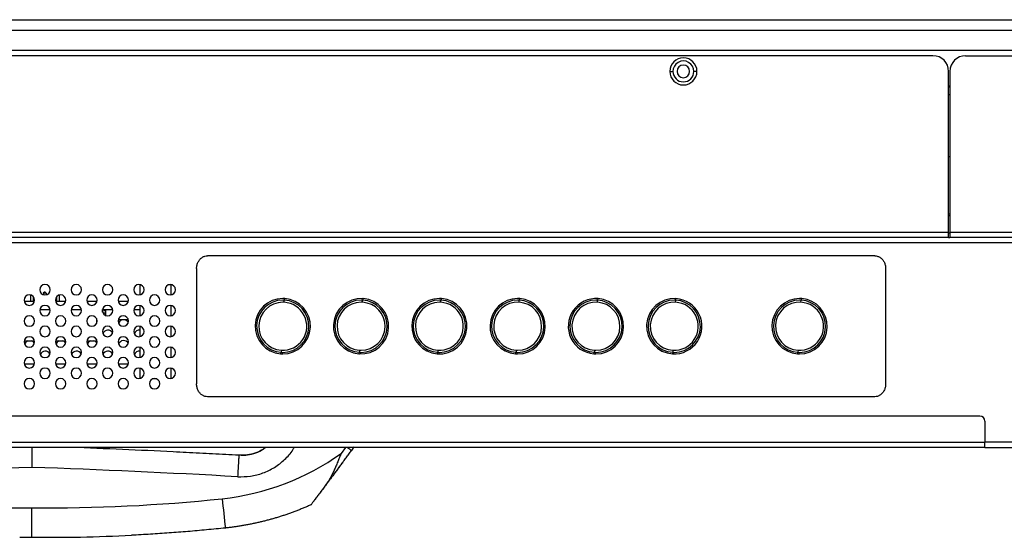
# Model space of a CAD drawing. Header units: millimetres. Extents: x 0 to 1118, y 0 to 864.
# Tile 5 of 256: x 195 to 232, y 197 to 217. Entities that reach past the tile are written whole.
import ezdxf

# ---------------------------------------------------------------- set-up
doc = ezdxf.new("R2010")
doc.units = ezdxf.units.MM

msp = doc.modelspace()

# ---------------------------------------------------------------- linework, layer by layer
at = {"color": 7, "linetype": 'Continuous', "lineweight": 25}
for p, q in [((166.342, 216.6993), (547.742, 216.6993)), ((166.342, 216.2993), (547.742, 216.2993)), ((546.7919, 215.5193), (167.2873, 215.5193)), ((229.649, 215.3193), (167.4873, 215.3193)), ((230.902, 215.3193), (406.503, 215.3193)), ((219.5673, 214.7193), (219.6873, 214.7193)), ((220.6073, 214.7193), (220.4873, 214.7193)), ((230.249, 208.5593), (230.249, 214.7193)), ((230.302, 214.7193), (230.302, 208.5593)), ((230.302, 214.1593), (230.249, 214.1593)), ((230.302, 211.4496), (230.249, 211.4496)), ((230.302, 209.2521), (230.249, 209.2521)), ((172.3929, 208.5593), (230.249, 208.5593)), ((230.249, 208.3593), (172.3929, 208.3593)), ((230.249, 208.3593), (230.249, 208.5593)), ((230.302, 208.5193), (230.249, 208.5193)), ((230.249, 208.3593), (230.302, 208.3593)), ((230.302, 208.5593), (407.103, 208.5593)), ((230.302, 208.5593), (230.302, 208.3593)), ((407.103, 208.3593), (230.302, 208.3593)), ((233.1267, 208.1593), (183.8867, 208.1593)), ((227.4179, 207.6593), (201.8562, 207.6593)), ((201.4371, 207.1673), (201.4371, 202.7513)), ((227.837, 207.1673), (227.837, 202.7513)), ((195.4274, 206.3593), (195.4273, 206.3593)), ((196.6274, 206.3593), (196.6273, 206.3593)), ((197.8274, 206.3593), (197.8273, 206.3593)), ((199.0274, 206.3593), (199.0273, 206.3593)), ((199.263, 206.5561), (199.263, 206.1625)), ((200.2274, 206.3593), (200.2273, 206.3593)), ((200.4487, 206.5493), (200.3649, 206.5493)), ((200.4487, 206.5493), (200.4487, 206.1604)), ((195.0684, 206.155), (195.0684, 205.9193)), ((195.1684, 206.1011), (195.1684, 205.9193)), ((195.5684, 206.2293), (195.5984, 206.2593)), ((195.6684, 206.2293), (195.5684, 206.2293)), ((195.5684, 206.2293), (195.5684, 206.1682)), ((195.6384, 206.2593), (195.5984, 206.2593)), ((195.6684, 206.2293), (195.6384, 206.2593)), ((195.6684, 206.2293), (195.6684, 206.1635)), ((196.0684, 206.0806), (196.0684, 205.9193)), ((196.1684, 206.1504), (196.1684, 205.9193)), ((204.8148, 205.9563), (204.8194, 206.0161)), ((207.8147, 205.9563), (207.8194, 206.0161)), ((210.8147, 205.9563), (210.8194, 206.0161)), ((213.8147, 205.9563), (213.8194, 206.0161)), ((216.8147, 205.9563), (216.8194, 206.0161)), ((219.7959, 205.9576), (219.7994, 206.0175)), ((224.6147, 205.9563), (224.6194, 206.0161)), ((194.8274, 205.9593), (194.8273, 205.9593)), ((194.8314, 205.9193), (195.2233, 205.9193)), ((195.4314, 205.5993), (195.8233, 205.5993)), ((196.0274, 205.9593), (196.0273, 205.9593)), ((196.0314, 205.9193), (196.4233, 205.9193)), ((196.6314, 205.5993), (197.0233, 205.5993)), ((197.2274, 205.9593), (197.2273, 205.9593)), ((197.2314, 205.9193), (197.6233, 205.9193)), ((197.8314, 205.5993), (198.2233, 205.5993)), ((197.8356, 205.5026), (197.8356, 205.5993)), ((197.8956, 205.5993), (197.8956, 205.5775)), ((197.9536, 205.3734), (197.9536, 205.5993)), ((198.4274, 205.9593), (198.4273, 205.9593)), ((198.4314, 205.9193), (198.8233, 205.9193)), ((199.0314, 205.5993), (199.263, 205.5993)), ((199.263, 205.7561), (199.263, 205.3625)), ((199.6274, 205.9593), (199.6273, 205.9593)), ((200.4487, 205.7581), (200.4487, 205.3604)), ((204.7912, 205.8777), (204.7959, 205.9576)), ((207.7912, 205.8777), (207.7959, 205.9576)), ((210.7912, 205.8777), (210.7959, 205.9576)), ((213.7912, 205.8777), (213.7959, 205.9576)), ((216.7912, 205.8777), (216.7959, 205.9576)), ((219.7912, 205.8777), (219.7959, 205.9576)), ((224.5912, 205.8777), (224.5959, 205.9576)), ((195.4274, 205.5593), (195.4273, 205.5593)), ((196.6274, 205.5593), (196.6273, 205.5593)), ((197.8274, 205.5593), (197.8273, 205.5593)), ((197.9536, 205.4575), (197.8552, 205.4575)), ((197.8956, 205.5775), (197.9536, 205.5775)), ((197.8956, 205.5575), (197.8956, 205.5775)), ((197.8956, 205.5575), (197.9536, 205.5575)), ((199.0274, 205.5593), (199.0273, 205.5593)), ((200.2274, 205.5593), (200.2273, 205.5593)), ((194.8274, 205.1593), (194.8273, 205.1593)), ((196.0274, 205.1593), (196.0273, 205.1593)), ((197.2274, 205.1593), (197.2273, 205.1593)), ((197.6184, 205.1002), (197.6184, 205.2184)), ((198.4274, 205.1593), (198.4273, 205.1593)), ((198.8233, 205.1993), (198.4314, 205.1993)), ((199.263, 204.9561), (199.263, 204.5625)), ((199.6274, 205.1593), (199.6273, 205.1593)), ((200.4487, 204.9581), (200.4487, 204.5604)), ((195.4274, 204.7593), (195.4273, 204.7593)), ((196.6274, 204.7593), (196.6273, 204.7593)), ((197.8274, 204.7593), (197.8273, 204.7593)), ((199.0274, 204.7593), (199.0273, 204.7593)), ((200.2274, 204.7593), (200.2273, 204.7593)), ((194.8274, 204.3593), (194.8273, 204.3593)), ((194.8314, 204.3993), (195.2233, 204.3993)), ((196.0274, 204.3593), (196.0273, 204.3593)), ((196.0314, 204.3993), (196.4233, 204.3993)), ((197.2274, 204.3593), (197.2273, 204.3593)), ((197.2314, 204.3993), (197.6184, 204.3993)), ((197.6184, 204.3993), (197.6184, 204.4184)), ((198.4274, 204.3593), (198.4273, 204.3593)), ((199.263, 204.1561), (199.263, 203.7625)), ((199.6274, 204.3593), (199.6273, 204.3593)), ((200.4487, 204.1581), (200.4487, 203.7604)), ((195.4274, 203.9593), (195.4273, 203.9593)), ((196.6274, 203.9593), (196.6273, 203.9593)), ((197.8274, 203.9593), (197.8273, 203.9593)), ((199.0274, 203.9593), (199.0273, 203.9593)), ((200.2274, 203.9593), (200.2273, 203.9593)), ((204.6594, 203.9623), (204.6547, 203.9025)), ((204.683, 204.0409), (204.6782, 203.961)), ((207.6594, 203.9623), (207.6547, 203.9025)), ((207.6829, 204.0409), (207.6782, 203.961)), ((210.6594, 203.9623), (210.6547, 203.9025)), ((210.6829, 204.0409), (210.6782, 203.961)), ((213.6593, 203.9623), (213.6547, 203.9025)), ((213.6829, 204.0409), (213.6782, 203.961)), ((216.6593, 203.9623), (216.6547, 203.9025)), ((216.6829, 204.0409), (216.6782, 203.961)), ((219.6782, 203.961), (219.6747, 203.9011)), ((219.6829, 204.0409), (219.6782, 203.961)), ((224.4593, 203.9623), (224.4547, 203.9025)), ((224.4829, 204.0409), (224.4782, 203.961)), ((194.8274, 203.5593), (194.8273, 203.5593)), ((194.8314, 203.5193), (195.2233, 203.5193)), ((196.0274, 203.5593), (196.0273, 203.5593)), ((196.0314, 203.5193), (196.4233, 203.5193)), ((197.2274, 203.5593), (197.2273, 203.5593)), ((197.2314, 203.5193), (197.6233, 203.5193)), ((198.4274, 203.5593), (198.4273, 203.5593)), ((198.4314, 203.5193), (198.8233, 203.5193)), ((199.263, 203.3561), (199.263, 202.9625)), ((199.6274, 203.5593), (199.6273, 203.5593)), ((200.4487, 203.3581), (200.4487, 202.9604)), ((195.4274, 203.1593), (195.4273, 203.1593)), ((196.6274, 203.1593), (196.6273, 203.1593)), ((197.8274, 203.1593), (197.8273, 203.1593)), ((199.0274, 203.1593), (199.0273, 203.1593)), ((200.2274, 203.1593), (200.2273, 203.1593)), ((194.8274, 202.7593), (194.8273, 202.7593)), ((196.0274, 202.7593), (196.0273, 202.7593)), ((197.2274, 202.7593), (197.2273, 202.7593)), ((198.4274, 202.7593), (198.4273, 202.7593)), ((199.6274, 202.7593), (199.6273, 202.7593)), ((199.8898, 202.9493), (199.7649, 202.9493)), ((227.4179, 202.2593), (201.8562, 202.2593)), ((231.439, 201.5193), (183.379, 201.5193)), ((231.639, 201.3193), (231.639, 200.5193)), ((183.179, 200.5193), (231.639, 200.5193)), ((231.639, 200.3193), (183.179, 200.3193)), ((207.459, 200.3386), (207.3742, 200.2025)), ((231.639, 200.3193), (231.639, 200.5193)), ((233.839, 200.5193), (231.639, 200.5193)), ((231.639, 200.3193), (233.839, 200.3193)), ((203.1439, 200.0206), (203.0541, 200.0164)), ((206.3716, 198.8592), (206.6755, 199.2651))]:
    msp.add_line(p, q, dxfattribs=at)
at = {"color": 8, "linetype": 'Continuous', "lineweight": 25}
for p, q in [((230.302, 214.1193), (230.249, 214.1193)), ((230.249, 213.8294), (230.302, 213.8294)), ((230.249, 209.2016), (230.302, 209.2016)), ((207.1453, 200.3193), (206.9739, 200.0904))]:
    msp.add_line(p, q, dxfattribs=at)
at = {"color": 7, "linetype": 'Continuous', "lineweight": 25}
for centre, radius, start, end in [((220.0873, 214.7193), 0.52, 0.00005, 180.00005), ((220.0873, 214.7193), 0.4, 0.00003, 180.00003), ((229.649, 214.7193), 0.6, 0, 90), ((230.902, 214.7193), 0.6, 90, 180), ((220.0873, 214.7193), 0.52, 180.00005, 0.00005), ((220.0873, 214.7193), 0.4, 180.00003, 0.00003), ((220.0873, 214.7193), 0.24, 0, 180), ((220.0873, 214.7193), 0.24, 180, 0), ((195.6273, 206.3593), 0.2, 360, 180), ((195.6273, 206.3593), 0.2, 180, 0), ((195.6274, 206.3593), 0.2, 90, 180), ((195.6274, 206.3593), 0.2, 180, 270), ((196.8273, 206.3593), 0.2, 360, 180), ((196.8273, 206.3593), 0.2, 180, 0), ((196.8274, 206.3593), 0.2, 90, 180), ((196.8274, 206.3593), 0.2, 180, 270), ((198.0273, 206.3593), 0.2, 360, 180), ((198.0273, 206.3593), 0.2, 180, 0), ((198.0274, 206.3593), 0.2, 90, 180), ((198.0274, 206.3593), 0.2, 180, 270), ((199.2273, 206.3593), 0.2, 360, 180), ((199.2273, 206.3593), 0.2, 180, 0), ((199.2274, 206.3593), 0.2, 90, 180), ((199.2274, 206.3593), 0.2, 180, 270), ((200.4273, 206.3593), 0.2, 360, 180), ((200.4273, 206.3593), 0.2, 180, 0), ((200.4274, 206.3593), 0.2, 90, 180), ((200.4274, 206.3593), 0.2, 180, 270), ((195.0273, 205.9593), 0.2, 360, 180), ((195.0274, 205.9593), 0.2, 90, 180), ((196.2273, 205.9593), 0.2, 360, 180), ((196.2274, 205.9593), 0.2, 90, 180), ((197.4273, 205.9593), 0.2, 360, 180), ((197.4274, 205.9593), 0.2, 90, 180), ((198.6273, 205.9593), 0.2, 360, 180), ((198.6274, 205.9593), 0.2, 90, 180), ((199.8273, 205.9593), 0.2, 360, 180), ((199.8274, 205.9593), 0.2, 90, 180), ((204.7371, 204.9593), 1.06, 90.01255, 265.54457), ((204.7371, 204.9593), 1.06, 85.54457, 90.01255), ((204.7371, 204.9593), 1.06, 270.01255, 85.54457), ((207.7371, 204.9593), 1.06, 86.61673, 265.54453), ((207.7371, 204.9593), 1.06, 266.61673, 85.54453), ((207.7371, 204.9593), 1.06, 85.54453, 86.61673), ((210.7371, 204.9593), 1.06, 90.01237, 265.54448), ((210.7371, 204.9593), 1.06, 265.54448, 85.54448), ((210.7371, 204.9593), 1.06, 86.61979, 90.01237), ((210.7371, 204.9593), 1.06, 85.54448, 86.61979), ((213.737, 204.9593), 1.06, 90.01258, 265.54447), ((213.737, 204.9593), 1.06, 85.54447, 90.01258), ((213.737, 204.9593), 1.06, 270.01258, 85.54447), ((216.737, 204.9593), 1.06, 85.54448, 265.54448), ((216.737, 204.9593), 1.06, 270.01156, 85.54448), ((219.737, 204.9593), 1.06, 86.62357, 266.61963), ((219.737, 204.9593), 1.06, 266.61963, 86.62357), ((224.537, 204.9593), 1.06, 90.01237, 265.54448), ((224.537, 204.9593), 1.06, 85.54448, 90.01237), ((224.537, 204.9593), 1.06, 270.01237, 85.54448), ((195.0273, 205.9593), 0.2, 180, 0), ((195.0274, 205.9593), 0.2, 180, 270), ((195.6273, 205.5593), 0.2, 360, 180), ((195.6274, 205.5593), 0.2, 90, 180), ((196.2273, 205.9593), 0.2, 180, 0), ((196.2274, 205.9593), 0.2, 180, 270), ((196.8273, 205.5593), 0.2, 360, 180), ((196.8274, 205.5593), 0.2, 90, 180), ((197.4273, 205.9593), 0.2, 180, 0), ((197.4274, 205.9593), 0.2, 180, 270), ((198.0273, 205.5593), 0.2, 360, 180), ((198.0274, 205.5593), 0.2, 90, 180), ((198.6273, 205.9593), 0.2, 180, 0), ((198.6274, 205.9593), 0.2, 180, 270), ((199.2273, 205.5593), 0.2, 360, 180), ((199.2274, 205.5593), 0.2, 90, 180), ((199.8273, 205.9593), 0.2, 180, 0), ((199.8274, 205.9593), 0.2, 180, 270), ((200.4273, 205.5593), 0.2, 360, 180), ((200.4274, 205.5593), 0.2, 90, 180), ((204.7371, 204.9593), 1, 90, 266.62749), ((204.7371, 204.9593), 0.92, 90.00021, 266.62788), ((204.7371, 204.9593), 0.92, 266.62788, 86.62827), ((204.7371, 204.9593), 1, 86.62749, 90), ((204.7371, 204.9593), 1, 270, 86.62749), ((204.7371, 204.9593), 0.92, 86.62827, 90.00021), ((207.7371, 204.9593), 1, 90, 266.62749), ((207.7371, 204.9593), 0.92, 89.99802, 266.62749), ((207.7371, 204.9593), 0.92, 269.99802, 86.62749), ((207.7371, 204.9593), 1, 86.62749, 90), ((207.7371, 204.9593), 1, 270, 86.62749), ((207.7371, 204.9593), 0.92, 86.62749, 89.99802), ((210.7371, 204.9593), 1, 90, 266.62749), ((210.7371, 204.9593), 0.92, 89.9989, 266.62812), ((210.7371, 204.9593), 0.92, 266.62812, 86.62875), ((210.7371, 204.9593), 1, 86.62749, 90), ((210.7371, 204.9593), 1, 270, 86.62749), ((210.7371, 204.9593), 0.92, 86.62875, 89.9989), ((213.737, 204.9593), 1, 90, 266.62749), ((213.737, 204.9593), 0.92, 86.62749, 266.62749), ((213.737, 204.9593), 1, 86.62749, 90), ((213.737, 204.9593), 1, 270, 86.62749), ((213.737, 204.9593), 0.92, 269.99757, 86.62749), ((216.737, 204.9593), 1, 90, 266.62749), ((216.737, 204.9593), 0.92, 86.62749, 266.62749), ((216.737, 204.9593), 1, 86.62749, 90), ((216.737, 204.9593), 1, 270, 86.62749), ((216.737, 204.9593), 0.92, 269.99801, 86.62749), ((219.737, 204.9593), 1, 90, 266.62749), ((219.737, 204.9593), 0.92, 86.62857, 266.62803), ((219.737, 204.9593), 0.92, 266.62803, 86.62857), ((219.737, 204.9593), 1, 86.62749, 90), ((219.737, 204.9593), 1, 270, 86.62749), ((224.537, 204.9593), 1, 90, 266.62749), ((224.537, 204.9593), 0.92, 86.62809, 266.62779), ((224.537, 204.9593), 0.92, 266.62779, 86.62809), ((224.537, 204.9593), 1, 86.62749, 90), ((224.537, 204.9593), 1, 270, 86.62749), ((195.0273, 205.1593), 0.2, 360, 180), ((195.0274, 205.1593), 0.2, 90, 180), ((195.6273, 205.5593), 0.2, 180, 0), ((195.6274, 205.5593), 0.2, 180, 270), ((196.2273, 205.1593), 0.2, 360, 180), ((196.2274, 205.1593), 0.2, 90, 180), ((196.8273, 205.5593), 0.2, 180, 0), ((196.8274, 205.5593), 0.2, 180, 270), ((197.4273, 205.1593), 0.2, 360, 180), ((197.4274, 205.1593), 0.2, 90, 180), ((198.0273, 205.5593), 0.2, 180, 0), ((198.0274, 205.5593), 0.2, 180, 270), ((198.6273, 205.1593), 0.2, 360, 180), ((198.6274, 205.1593), 0.2, 90, 180), ((199.2273, 205.5593), 0.2, 180, 0), ((199.2274, 205.5593), 0.2, 180, 270), ((199.8273, 205.1593), 0.2, 360, 180), ((199.8274, 205.1593), 0.2, 90, 180), ((200.4273, 205.5593), 0.2, 180, 0), ((200.4274, 205.5593), 0.2, 180, 270), ((195.0273, 205.1593), 0.2, 180, 0), ((195.0274, 205.1593), 0.2, 180, 270), ((195.6273, 204.7593), 0.2, 360, 180), ((195.6274, 204.7593), 0.2, 90, 180), ((196.2273, 205.1593), 0.2, 180, 0), ((196.2274, 205.1593), 0.2, 180, 270), ((196.8273, 204.7593), 0.2, 360, 180), ((196.8274, 204.7593), 0.2, 90, 180), ((197.4273, 205.1593), 0.2, 180, 0), ((197.4274, 205.1593), 0.2, 180, 270), ((198.0273, 204.7593), 0.2, 360, 180), ((198.0274, 204.7593), 0.2, 90, 180), ((198.6273, 205.1593), 0.2, 180, 0), ((198.6274, 205.1593), 0.2, 180, 270), ((198.639, 205.0093), 0.2, 108.19487, 162.34584), ((198.639, 205.0093), 0.2, 26.55679, 71.80513), ((199.2273, 204.7593), 0.2, 360, 180), ((199.2274, 204.7593), 0.2, 90, 180), ((199.8273, 205.1593), 0.2, 180, 0), ((199.8274, 205.1593), 0.2, 180, 270), ((200.4273, 204.7593), 0.2, 360, 180), ((200.4274, 204.7593), 0.2, 90, 180), ((195.0273, 204.3593), 0.2, 360, 180), ((195.0274, 204.3593), 0.2, 90, 180), ((195.6273, 204.7593), 0.2, 180, 0), ((195.6274, 204.7593), 0.2, 180, 270), ((196.2273, 204.3593), 0.2, 360, 180), ((196.2274, 204.3593), 0.2, 90, 180), ((196.8273, 204.7593), 0.2, 180, 0), ((196.8274, 204.7593), 0.2, 180, 270), ((197.4273, 204.3593), 0.2, 360, 180), ((197.4274, 204.3593), 0.2, 90, 180), ((198.0273, 204.7593), 0.2, 180, 0), ((198.0274, 204.7593), 0.2, 180, 270), ((198.039, 204.6093), 0.2, 26.5568, 162.34581), ((198.6273, 204.3593), 0.2, 360, 180), ((198.6274, 204.3593), 0.2, 90, 180), ((199.2273, 204.7593), 0.2, 180, 0), ((199.2274, 204.7593), 0.2, 180, 270), ((199.239, 204.6093), 0.2, 83.10213, 162.34583), ((199.8273, 204.3593), 0.2, 360, 180), ((199.8274, 204.3593), 0.2, 90, 180), ((200.4273, 204.7593), 0.2, 180, 0), ((200.4274, 204.7593), 0.2, 180, 270), ((195.0273, 204.3593), 0.2, 180, 0), ((195.0274, 204.3593), 0.2, 180, 270), ((195.039, 204.2093), 0.2, 108.19487, 162.3458), ((195.039, 204.2093), 0.2, 26.55672, 71.80513), ((195.6273, 203.9593), 0.2, 360, 180), ((195.6274, 203.9593), 0.2, 90, 180), ((196.2273, 204.3593), 0.2, 180, 0), ((196.2274, 204.3593), 0.2, 180, 270), ((196.239, 204.2093), 0.2, 108.19487, 162.34582), ((196.239, 204.2093), 0.2, 26.55677, 71.80513), ((196.8273, 203.9593), 0.2, 360, 180), ((196.8274, 203.9593), 0.2, 90, 180), ((197.4273, 204.3593), 0.2, 180, 0), ((197.4274, 204.3593), 0.2, 180, 270), ((197.439, 204.2093), 0.2, 108.19487, 162.34587), ((197.439, 204.2093), 0.2, 26.55676, 71.80513), ((198.0273, 203.9593), 0.2, 360, 180), ((198.0274, 203.9593), 0.2, 90, 180), ((198.6273, 204.3593), 0.2, 180, 0), ((198.6274, 204.3593), 0.2, 180, 270), ((198.639, 204.2093), 0.2, 26.55681, 162.34582), ((199.2273, 203.9593), 0.2, 360, 180), ((199.2274, 203.9593), 0.2, 90, 180), ((199.8273, 204.3593), 0.2, 180, 0), ((199.8274, 204.3593), 0.2, 180, 270), ((200.4273, 203.9593), 0.2, 360, 180), ((200.4274, 203.9593), 0.2, 90, 180), ((195.0273, 203.5593), 0.2, 360, 180), ((195.0274, 203.5593), 0.2, 90, 180), ((195.6273, 203.9593), 0.2, 180, 0), ((195.6274, 203.9593), 0.2, 180, 270), ((195.639, 203.8093), 0.2, 26.5568, 162.34577), ((196.2273, 203.5593), 0.2, 360, 180), ((196.2274, 203.5593), 0.2, 90, 180), ((196.8273, 203.9593), 0.2, 180, 0), ((196.8274, 203.9593), 0.2, 180, 270), ((196.839, 203.8093), 0.2, 26.55678, 162.34576), ((197.4273, 203.5593), 0.2, 360, 180), ((197.4274, 203.5593), 0.2, 90, 180), ((198.0273, 203.9593), 0.2, 180, 0), ((198.0274, 203.9593), 0.2, 180, 270), ((198.039, 203.8093), 0.2, 26.55684, 162.34581), ((198.6273, 203.5593), 0.2, 360, 180), ((198.6274, 203.5593), 0.2, 90, 180), ((199.2273, 203.9593), 0.2, 180, 0), ((199.2274, 203.9593), 0.2, 180, 270), ((199.239, 203.8093), 0.2, 83.10213, 162.34583), ((199.8273, 203.5593), 0.2, 360, 180), ((199.8274, 203.5593), 0.2, 90, 180), ((200.4273, 203.9593), 0.2, 180, 0), ((200.4274, 203.9593), 0.2, 180, 270), ((204.7371, 204.9593), 1.06, 265.54457, 270.01255), ((204.7371, 204.9593), 1, 266.62749, 270), ((207.7371, 204.9593), 1.06, 265.54453, 266.61673), ((207.7371, 204.9593), 1, 266.62749, 270), ((207.7371, 204.9593), 0.92, 266.62749, 269.99802), ((210.7371, 204.9593), 1, 266.62749, 270), ((213.737, 204.9593), 1.06, 265.54447, 270.01258), ((213.737, 204.9593), 1, 266.62749, 270), ((213.737, 204.9593), 0.92, 266.62749, 269.99757), ((216.737, 204.9593), 1.06, 265.54448, 266.61673), ((216.737, 204.9593), 1.06, 266.61673, 270.01156), ((216.737, 204.9593), 1, 266.62749, 270), ((216.737, 204.9593), 0.92, 266.62749, 269.99801), ((219.737, 204.9593), 1, 266.62749, 270), ((224.537, 204.9593), 1.06, 265.54448, 270.01237), ((224.537, 204.9593), 1, 266.62749, 270), ((195.0273, 203.5593), 0.2, 180, 0), ((195.0274, 203.5593), 0.2, 180, 270), ((195.6273, 203.1593), 0.2, 360, 180), ((195.6274, 203.1593), 0.2, 90, 180), ((196.2273, 203.5593), 0.2, 180, 0), ((196.2274, 203.5593), 0.2, 180, 270), ((196.8273, 203.1593), 0.2, 360, 180), ((196.8274, 203.1593), 0.2, 90, 180), ((197.4273, 203.5593), 0.2, 180, 0), ((197.4274, 203.5593), 0.2, 180, 270), ((198.0273, 203.1593), 0.2, 360, 180), ((198.0274, 203.1593), 0.2, 90, 180), ((198.6273, 203.5593), 0.2, 180, 0), ((198.6274, 203.5593), 0.2, 180, 270), ((199.2273, 203.1593), 0.2, 360, 180), ((199.2274, 203.1593), 0.2, 90, 180), ((199.8273, 203.5593), 0.2, 180, 0), ((199.8274, 203.5593), 0.2, 180, 270), ((200.4273, 203.1593), 0.2, 360, 180), ((200.4274, 203.1593), 0.2, 90, 180), ((195.0273, 202.7593), 0.2, 360, 180), ((195.0274, 202.7593), 0.2, 90, 180), ((195.6273, 203.1593), 0.2, 180, 0), ((195.6274, 203.1593), 0.2, 180, 270), ((196.2273, 202.7593), 0.2, 360, 180), ((196.2274, 202.7593), 0.2, 90, 180), ((196.8273, 203.1593), 0.2, 180, 0), ((196.8274, 203.1593), 0.2, 180, 270), ((197.4273, 202.7593), 0.2, 360, 180), ((197.4274, 202.7593), 0.2, 90, 180), ((198.0273, 203.1593), 0.2, 180, 0), ((198.0274, 203.1593), 0.2, 180, 270), ((198.6273, 202.7593), 0.2, 360, 180), ((198.6274, 202.7593), 0.2, 90, 180), ((199.2273, 203.1593), 0.2, 180, 0), ((199.2274, 203.1593), 0.2, 180, 270), ((199.8273, 202.7593), 0.2, 360, 180), ((199.8274, 202.7593), 0.2, 90, 180), ((200.4273, 203.1593), 0.2, 180, 0), ((200.4274, 203.1593), 0.2, 180, 270), ((195.0273, 202.7593), 0.2, 180, 0), ((195.0274, 202.7593), 0.2, 180, 270), ((196.2273, 202.7593), 0.2, 180, 0), ((196.2274, 202.7593), 0.2, 180, 270), ((197.4273, 202.7593), 0.2, 180, 0), ((197.4274, 202.7593), 0.2, 180, 270), ((198.6273, 202.7593), 0.2, 180, 0), ((198.6274, 202.7593), 0.2, 180, 270), ((199.8273, 202.7593), 0.2, 180, 0), ((199.8274, 202.7593), 0.2, 180, 270), ((231.439, 201.3193), 0.2, 0, 90), ((181.8809, -180.0503), 380.656, 87.19032, 87.777119), ((201.4142, 207.8429), 9.54, 276.03138, 305.6464), ((208.3703, -180.1291), 379.9139, 91.99809, 93.188562), ((181.8829, -180.0229), 379.8076, 86.811277, 88.002083), ((194.4642, 261.1323), 63.1259, 263.96903, 270.599063), ((195.7842, 261.1323), 63.1259, 269.400937, 276.030969), ((303.6145, 208.7693), 101.7323, 185.875253, 186.511566), ((195.7842, 261.1627), 64.286, 271.068775, 272.819697), ((194.4642, 261.1627), 64.286, 270.17306, 270.588244), ((195.7842, 261.1627), 64.286, 269.411756, 270.312136), ((195.7842, 261.1627), 64.286, 270.312136, 270.544937), ((195.7842, 261.1627), 64.286, 270.544937, 271.068775)]:
    msp.add_arc(centre, radius, start, end, dxfattribs=at)
at = {"color": 8, "linetype": 'Continuous', "lineweight": 25}
msp.add_arc((209.3766, 203.1789), 3.5873, 232.8605, 236.06984, dxfattribs=at)
at = {"color": 7, "linetype": 'Continuous', "lineweight": 25}
for points, knots in [([(201.4371, 207.1673), (201.437, 207.2151), (201.4483, 207.3057), (201.4959, 207.429), (201.5656, 207.5285), (201.6529, 207.6031), (201.7514, 207.6489), (201.8214, 207.6596), (201.8562, 207.6593)], [0, 0, 0, 0, 0.2006986, 0.3786348, 0.5501275, 0.7056094, 0.8554013, 1, 1, 1, 1]), ([(227.4179, 207.6593), (227.4515, 207.6595), (227.5208, 207.6493), (227.6198, 207.6042), (227.709, 207.5283), (227.7795, 207.4266), (227.8262, 207.3032), (227.8371, 207.2138), (227.837, 207.1673)], [0, 0, 0, 0, 0.1399712, 0.2909855, 0.4506122, 0.6262517, 0.8047383, 1, 1, 1, 1]), ([(201.8562, 202.2593), (201.8226, 202.259), (201.7533, 202.2693), (201.6543, 202.3144), (201.5651, 202.3903), (201.4945, 202.4919), (201.4479, 202.6154), (201.437, 202.7047), (201.4371, 202.7513)], [0, 0, 0, 0, 0.1399759, 0.2909951, 0.4506265, 0.6262661, 0.8047505, 1, 1, 1, 1]), ([(227.837, 202.7513), (227.8371, 202.7034), (227.8258, 202.6129), (227.7782, 202.4896), (227.7085, 202.3901), (227.6212, 202.3155), (227.5227, 202.2697), (227.4526, 202.259), (227.4179, 202.2593)], [0, 0, 0, 0, 0.2006872, 0.3786222, 0.550116, 0.7056029, 0.8553989, 1, 1, 1, 1]), ([(195.1242, 200.3193), (195.1242, 200.3154), (195.1242, 200.2913), (195.1242, 200.1336), (195.1242, 199.8705), (195.1242, 199.6594), (195.1242, 199.5539)], [0, 0, 0, 0, 0.0601286, 0.373417, 0.6867076, 1, 1, 1, 1]), ([(203.1439, 200.0206), (203.2239, 200.0212), (203.4139, 200.0227), (203.7034, 200.1061), (203.9395, 200.2074), (204.0518, 200.2978), (204.0785, 200.3193)], [0, 0, 0, 0, 0.23910243, 0.56813834, 0.89717452, 1, 1, 1, 1]), ([(203.0541, 200.0164), (202.8865, 200.0257), (202.5514, 200.0442), (202.0486, 200.0712), (201.5458, 200.0975), (201.043, 200.1233), (200.7077, 200.1398), (200.5401, 200.1481)], [0, 0, 0, 0, 0.2000002, 0.4, 0.6, 0.7999998, 1, 1, 1, 1]), ([(203.0541, 200.0161), (203.0541, 200.0134), (203.053, 199.9899), (203.0485, 199.9048), (203.0452, 199.8433), (203.037, 199.6916), (203.032, 199.6015), (203.0212, 199.4063), (203.0154, 199.3012), (203.0096, 199.1967)], [0, 0, 0, 0, 0.25, 0.25, 0.5, 0.5, 0.75, 0.75, 1, 1, 1, 1]), ([(206.9739, 200.0904), (206.9627, 200.0632), (206.9404, 200.0089), (206.9074, 199.9272), (206.8747, 199.8456), (206.8419, 199.7642), (206.8089, 199.6831), (206.7755, 199.6027), (206.7414, 199.5228), (206.7064, 199.4439), (206.6703, 199.3659), (206.6329, 199.289), (206.5941, 199.2135), (206.5536, 199.1393), (206.5113, 199.0667), (206.4669, 198.9957), (206.4207, 198.9263), (206.3879, 198.8816), (206.3716, 198.8592)], [0, 0, 0, 0, 0.0625114, 0.125005, 0.1874932, 0.2499831, 0.3124782, 0.3749787, 0.4374827, 0.4999872, 0.562489, 0.6249852, 0.6874747, 0.7499587, 0.8124418, 0.8749328, 0.9374456, 1, 1, 1, 1]), ([(207.0581, 199.7842), (207.0932, 199.8306), (207.1635, 199.9236), (207.2689, 200.063), (207.3391, 200.156), (207.3742, 200.2025)], [0, 0, 0, 0, 0.3333339, 0.6666673, 1, 1, 1, 1]), ([(207.0581, 199.7842), (207.0418, 199.7626), (207.0092, 199.7194), (206.9608, 199.6543), (206.9127, 199.5891), (206.865, 199.5238), (206.8175, 199.4586), (206.7703, 199.3936), (206.723, 199.3289), (206.6914, 199.2864), (206.6755, 199.2651)], [0, 0, 0, 0, 0.12499557, 0.24999808, 0.37500126, 0.50000145, 0.62499774, 0.74999219, 0.87499008, 1, 1, 1, 1]), ([(207.0581, 199.7842), (207.0435, 199.765), (207.0145, 199.7267), (206.9714, 199.6688), (206.9287, 199.6108), (206.8862, 199.5528), (206.8439, 199.4948), (206.8018, 199.4369), (206.7597, 199.3793), (206.7176, 199.3219), (206.6896, 199.284), (206.6755, 199.2651)], [0, 0, 0, 0, 0.1111149, 0.2222269, 0.3333383, 0.444449, 0.5555574, 0.6666631, 0.7777674, 0.888876, 1, 1, 1, 1]), ([(206.6755, 199.2651), (206.6611, 199.2458), (206.6322, 199.2073), (206.5893, 199.1499), (206.5466, 199.0929), (206.5043, 199.0365), (206.4625, 198.9806), (206.4211, 198.9253), (206.3802, 198.8708), (206.34, 198.8171), (206.2715, 198.7256), (206.1781, 198.6009), (206.0799, 198.4698), (206.0065, 198.3717), (205.9663, 198.3181), (205.9446, 198.2891), (205.9337, 198.2746), (205.9265, 198.2649), (205.9252, 198.2631), (205.9245, 198.2623)], [0, 0, 0, 0, 0.042171, 0.0843489, 0.1265291, 0.1687085, 0.2108857, 0.2530619, 0.2952395, 0.3374175, 0.3795953, 0.5147023, 0.6497463, 0.7463124, 0.8428326, 0.8821255, 0.9214182, 0.9607076, 1, 1, 1, 1]), ([(206.3716, 198.8592), (206.3567, 198.8393), (206.327, 198.7996), (206.283, 198.7409), (206.2395, 198.6829), (206.1967, 198.6258), (206.1548, 198.5697), (206.1137, 198.5149), (206.0549, 198.4364), (205.9816, 198.3386), (205.9102, 198.2431), (205.8599, 198.176), (205.8356, 198.1435), (205.8249, 198.1293), (205.8205, 198.1234), (205.82, 198.1227), (205.8197, 198.1223)], [0, 0, 0, 0, 0.0580769, 0.1161725, 0.1742699, 0.2323616, 0.2904509, 0.3485443, 0.4066373, 0.5468527, 0.6869897, 0.7867675, 0.8864934, 0.9243301, 0.9621621, 1, 1, 1, 1]), ([(205.8197, 198.1223), (205.7745, 198.1021), (205.6842, 198.0617), (205.5476, 198.0035), (205.4103, 197.9471), (205.2722, 197.8926), (205.1334, 197.8401), (204.9938, 197.7895), (204.8536, 197.7408), (204.7127, 197.694), (204.5712, 197.6493), (204.429, 197.6064), (204.2863, 197.5656), (204.143, 197.5268), (203.9992, 197.4899), (203.8549, 197.455), (203.7101, 197.4222), (203.5649, 197.3913), (203.4193, 197.3625), (203.2733, 197.3357), (203.1269, 197.3109), (202.9802, 197.2882), (202.8332, 197.2675), (202.686, 197.2487), (202.5876, 197.2379), (202.5384, 197.2325)], [0, 0, 0, 0, 0.0434783, 0.0869566, 0.1304349, 0.1739131, 0.2173913, 0.2608695, 0.3043477, 0.347826, 0.3913042, 0.4347824, 0.4782607, 0.5217389, 0.5652172, 0.6086955, 0.6521737, 0.695652, 0.7391303, 0.7826086, 0.8260869, 0.8695652, 0.9130435, 0.9565217, 1, 1, 1, 1]), ([(195.1242, 196.8801), (195.1242, 196.8803), (195.1242, 196.8807), (195.1242, 196.8838), (195.1242, 196.8887), (195.1242, 196.8956), (195.1242, 196.9045), (195.1242, 196.9153), (195.1242, 196.9281), (195.1242, 196.9427), (195.1242, 196.9593), (195.1242, 196.9777), (195.1242, 196.9979), (195.1242, 197.0199), (195.1242, 197.0436), (195.1242, 197.069), (195.1242, 197.0961), (195.1242, 197.1915), (195.1242, 197.3948), (195.1242, 197.6596), (195.1242, 197.84), (195.1242, 197.9245), (195.1242, 197.9814), (195.1242, 198.0098)], [0, 0, 0, 0, 0.0268364, 0.0536727, 0.0805091, 0.1073455, 0.1341819, 0.1610183, 0.1878547, 0.214691, 0.2415274, 0.2683638, 0.2952002, 0.3220366, 0.348873, 0.3757094, 0.4025458, 0.4293822, 0.6431291, 0.8568762, 0.9045841, 0.9522921, 1, 1, 1, 1])]:
    msp.add_open_spline(points, degree=3, knots=knots, dxfattribs=at)
at = {"color": 8, "linetype": 'Continuous', "lineweight": 25}
for points, knots in [([(203.0099, 199.1967), (203.1742, 199.1973), (203.5029, 199.1984), (203.9821, 199.3264), (204.4283, 199.5403), (204.8144, 199.8458), (205.0688, 200.1129), (205.1628, 200.2883), (205.1795, 200.3193)], [0, 0, 0, 0, 0.19176662, 0.38353229, 0.5752989, 0.76706419, 0.95882944, 1, 1, 1, 1]), ([(204.0785, 200.3193), (204.0518, 200.2978), (203.9395, 200.2074), (203.7034, 200.1061), (203.4139, 200.0227), (203.2239, 200.0212), (203.1439, 200.0206)], [0, 0, 0, 0, 0.1028255, 0.4318617, 0.7608976, 1, 1, 1, 1])]:
    msp.add_open_spline(points, degree=3, knots=knots, dxfattribs=at)
at = {"color": 7, "linetype": 'Continuous', "lineweight": 25}
for points in [[(203.0541, 200.0164), (203.0541, 200.0164), (203.0541, 200.0163), (203.0541, 200.0161)], [(202.5384, 197.2325), (202.4189, 197.2201), (202.18, 197.1952), (201.8214, 197.1605), (201.4626, 197.1276), (201.1036, 197.0968), (200.7445, 197.068), (200.3852, 197.0412), (200.0257, 197.0164), (199.6662, 196.9937), (199.3065, 196.9729), (199.0666, 196.9606), (198.9466, 196.9545)]]:
    msp.add_open_spline(points, degree=3, dxfattribs=at)

doc.saveas('drawing.dxf')
